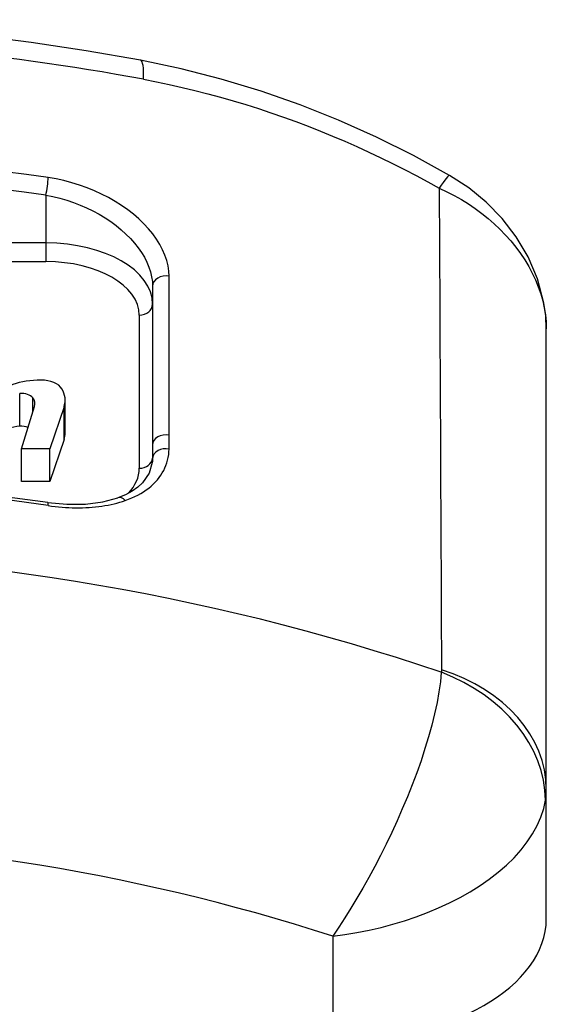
# Model space of a CAD drawing. Header units: inches. Extents: x 10 to 138, y 13 to 85.
# Tile 15 of 41: x 13.442 to 13.83, y 55.164 to 55.89. Entities that reach past the tile are written whole.
import ezdxf

# ---------------------------------------------------------------- set-up
doc = ezdxf.new("R2010")
doc.units = ezdxf.units.IN
doc.header["$MEASUREMENT"] = 0
doc.layers.add('Visible Edges(ANSI)', color=7, linetype='Continuous', lineweight=25)
doc.layers.add('Visible Tangent Edges(ANSI)', color=7, linetype='Continuous', lineweight=25)

msp = doc.modelspace()

# ---------------------------------------------------------------- linework, layer by layer
at = {"layer": 'Visible Edges(ANSI)'}
for p, q in [((13.53962, 55.69362), (13.53962, 55.57649)), ((13.82997, 55.3227), (13.82997, 55.66209)), ((13.44302, 55.5737), (13.4526, 55.60486)), ((13.4743, 55.60466), (13.4638, 55.5737)), ((13.47513, 55.58544), (13.47513, 55.60963)), ((13.4743, 55.58047), (13.4638, 55.54951)), ((13.4638, 55.5737), (13.44302, 55.5737)), ((13.44302, 55.54951), (13.44302, 55.5737)), ((13.4638, 55.54951), (13.4638, 55.5737)), ((13.4638, 55.54951), (13.44302, 55.54951)), ((13.82997, 55.2271), (13.82997, 55.3227))]:
    msp.add_line(p, q, dxfattribs=at)
at = {"layer": 'Visible Edges(ANSI)', "flags": 128}
for points in [[(13.53073, 55.86015), (13.49055, 55.86714), (13.45016, 55.87322), (13.40958, 55.87836), (13.36884, 55.88258), (13.32798, 55.88586), (13.28703, 55.8882), (13.24602, 55.88961), (13.20497, 55.89008), (13.16393, 55.88961), (13.12291, 55.8882), (13.08196, 55.88586), (13.0411, 55.88258), (13.00036, 55.87836), (12.95978, 55.87322), (12.91939, 55.86714), (12.87921, 55.86015)], [(13.75859, 55.77527), (13.73196, 55.78984), (13.70468, 55.8034), (13.67681, 55.81588), (13.64845, 55.82722), (13.61961, 55.83736), (13.59031, 55.84626), (13.56065, 55.85388), (13.53073, 55.86015)], [(13.82997, 55.66209), (13.82952, 55.67175), (13.82825, 55.68115), (13.82358, 55.6989), (13.81664, 55.71512), (13.80781, 55.72997), (13.79745, 55.74339), (13.78572, 55.75543), (13.77274, 55.76607), (13.75859, 55.77527)], [(13.53939, 55.56351), (13.53714, 55.55575), (13.53229, 55.54871), (13.52882, 55.54547), (13.52462, 55.54248), (13.51969, 55.5398), (13.51408, 55.5375)], [(13.46233, 55.53419), (13.39845, 55.54252), (13.33417, 55.54848), (13.26964, 55.55206), (13.20497, 55.55326), (13.1403, 55.55206), (13.07577, 55.54848), (13.01149, 55.54252), (12.94761, 55.53419)], [(13.46233, 55.53419), (13.4765, 55.5328), (13.49018, 55.53291), (13.50283, 55.5345), (13.51408, 55.5375)]]:
    msp.add_lwpolyline(points, dxfattribs=at)
at = {"layer": 'Visible Edges(ANSI)'}
for centre, major_axis, start_param, end_param in [((13.45698, 55.60217), (0.03867, 0), 1.56519, 2.686948), ((13.45711, 55.61486), (0.01654, 0), 0.322446, 1.56519), ((13.42978, 55.60963), (0.04535, 0), 6.091199, 6.605631), ((13.44262, 55.60907), (-0.00945, 0), 3.552596, 4.818901), ((13.43352, 55.60679), (0.01937, 0), 6.108516, 6.694188), ((13.44372, 55.57895), (-0.01984, 0), 4.818901, 5.717844), ((13.44262, 55.58488), (-0.00945, 0), 4.126418, 4.818901), ((13.42978, 55.58544), (0.04535, 0), 6.091199, 6.283185), ((13.67249, 55.2271), (0.15748, 0), 4.712389, 6.283185)]:
    msp.add_ellipse(centre, major_axis=major_axis, ratio=0.573576, start_param=start_param, end_param=end_param, dxfattribs=at)
at = {"layer": 'Visible Tangent Edges(ANSI)'}
for p, q in [((13.46088, 55.76058), (13.46088, 55.72543)), ((13.46088, 55.72543), (12.94906, 55.72543)), ((13.46088, 55.72543), (13.46088, 55.71172)), ((12.94906, 55.71172), (13.46088, 55.71172)), ((13.55181, 55.5838), (13.55179, 55.70093)), ((13.52977, 55.67221), (13.52977, 55.5593)), ((13.44161, 55.59027), (13.44161, 55.61446)), ((13.45128, 55.60057), (13.45128, 55.61123)), ((13.4743, 55.58047), (13.4743, 55.60466)), ((13.67249, 55.21433), (13.67249, 55.13677))]:
    msp.add_line(p, q, dxfattribs=at)
at = {"layer": 'Visible Tangent Edges(ANSI)', "flags": 128}
for points in [[(13.53296, 55.84613), (13.54246, 55.84429), (13.55194, 55.84231), (13.56141, 55.84019), (13.57085, 55.83792), (13.58027, 55.83552), (13.58966, 55.83298), (13.59901, 55.83031), (13.60833, 55.82751), (13.61761, 55.82457), (13.62685, 55.8215), (13.63604, 55.81831), (13.64519, 55.81499), (13.65429, 55.81154), (13.66335, 55.80797), (13.67236, 55.80428), (13.68132, 55.80046), (13.69024, 55.79653), (13.6991, 55.79248), (13.70791, 55.78831), (13.71665, 55.78403), (13.72534, 55.77964), (13.73396, 55.77514), (13.74251, 55.77054), (13.75099, 55.76584)], [(13.55179, 55.70093), (13.55159, 55.70475), (13.551, 55.70863), (13.55003, 55.71255), (13.54868, 55.71649), (13.54697, 55.72043), (13.5449, 55.72435), (13.54248, 55.72825), (13.53972, 55.73209), (13.53662, 55.73587), (13.5332, 55.73956), (13.5295, 55.74314), (13.52551, 55.74659), (13.52126, 55.74991), (13.51677, 55.75308), (13.51205, 55.75609), (13.50711, 55.75892), (13.50198, 55.76155), (13.49669, 55.76397), (13.49126, 55.76618), (13.4857, 55.76816), (13.48002, 55.7699), (13.47425, 55.77141), (13.46843, 55.77265), (13.46259, 55.77364)], [(13.75099, 55.76584), (13.75106, 55.75105), (13.75113, 55.73625), (13.7512, 55.72146), (13.75127, 55.70667), (13.75133, 55.69187), (13.7514, 55.67708), (13.75147, 55.66228), (13.75154, 55.64748), (13.75161, 55.63269), (13.75168, 55.61789), (13.75175, 55.60309), (13.75182, 55.58829), (13.75189, 55.5735), (13.75196, 55.5587), (13.75203, 55.5439), (13.7521, 55.5291), (13.75217, 55.51429), (13.75224, 55.49949), (13.75231, 55.48469), (13.75239, 55.46989), (13.75246, 55.45509), (13.75253, 55.44028), (13.7526, 55.42548), (13.75268, 55.41067)], [(13.75099, 55.76584), (13.75656, 55.76324), (13.762, 55.76042), (13.76731, 55.75741), (13.77248, 55.75421), (13.7775, 55.75081), (13.78235, 55.74724), (13.78702, 55.7435), (13.79151, 55.73959), (13.79581, 55.73553), (13.79991, 55.7313), (13.80379, 55.72693), (13.80745, 55.72242), (13.81088, 55.71779), (13.81406, 55.71304), (13.81698, 55.7082), (13.81962, 55.70327), (13.82199, 55.69826), (13.82406, 55.69318), (13.82584, 55.68805), (13.82731, 55.68287), (13.82847, 55.67766), (13.8293, 55.67244), (13.8298, 55.66724), (13.82997, 55.66209)], [(13.46088, 55.76058), (13.46603, 55.75961), (13.47116, 55.75841), (13.47626, 55.75697), (13.48128, 55.75531), (13.48619, 55.75344), (13.49098, 55.75138), (13.49565, 55.74911), (13.50018, 55.74666), (13.50454, 55.74403), (13.50871, 55.74124), (13.51268, 55.73831), (13.51643, 55.73525), (13.51994, 55.73206), (13.52322, 55.72877), (13.52623, 55.72539), (13.52897, 55.72193), (13.53141, 55.71841), (13.53354, 55.71486), (13.53537, 55.71128), (13.53688, 55.7077), (13.53807, 55.70413), (13.53892, 55.70058), (13.53944, 55.69707), (13.53962, 55.69362)], [(13.55176, 55.5735), (13.55177, 55.57393), (13.55177, 55.57436), (13.55177, 55.57479), (13.55178, 55.57522), (13.55178, 55.57564), (13.55178, 55.57607), (13.55179, 55.5765), (13.55179, 55.57693), (13.55179, 55.57736), (13.55179, 55.57779), (13.5518, 55.57822), (13.5518, 55.57865), (13.5518, 55.57908), (13.5518, 55.57951), (13.5518, 55.57993), (13.55181, 55.58036), (13.55181, 55.58079), (13.55181, 55.58122), (13.55181, 55.58165), (13.55181, 55.58208), (13.55181, 55.58251), (13.55181, 55.58294), (13.55181, 55.58337), (13.55181, 55.5838)], [(13.53962, 55.57649), (13.53962, 55.57609), (13.53962, 55.57568), (13.53962, 55.57528), (13.53962, 55.57487), (13.53961, 55.57447), (13.53961, 55.57406), (13.53961, 55.57366), (13.53961, 55.57325), (13.53961, 55.57285), (13.53961, 55.57244), (13.53961, 55.57204), (13.53961, 55.57163), (13.53961, 55.57123), (13.53961, 55.57083), (13.53961, 55.57042), (13.5396, 55.57002), (13.5396, 55.56961), (13.5396, 55.56921), (13.5396, 55.5688), (13.5396, 55.5684), (13.5396, 55.56799), (13.53959, 55.56759), (13.53959, 55.56718), (13.53959, 55.56678)], [(13.51949, 55.53556), (13.52194, 55.53646), (13.52432, 55.53744), (13.52662, 55.53849), (13.52883, 55.53961), (13.53095, 55.5408), (13.53298, 55.54205), (13.53492, 55.54337), (13.53676, 55.54474), (13.5385, 55.54617), (13.54014, 55.54767), (13.54168, 55.54921), (13.54312, 55.55081), (13.54445, 55.55247), (13.54568, 55.55417), (13.54679, 55.55592), (13.5478, 55.55772), (13.5487, 55.55956), (13.54949, 55.56145), (13.55016, 55.56338), (13.55072, 55.56535), (13.55116, 55.56735), (13.55148, 55.56937), (13.55168, 55.57143), (13.55176, 55.5735)], [(13.53959, 55.56678), (13.53959, 55.56664), (13.53959, 55.5665), (13.53958, 55.56637), (13.53958, 55.56623), (13.53958, 55.56609), (13.53957, 55.56596), (13.53957, 55.56582), (13.53956, 55.56568), (13.53956, 55.56555), (13.53955, 55.56541), (13.53954, 55.56528), (13.53953, 55.56514), (13.53953, 55.565), (13.53952, 55.56487), (13.53951, 55.56473), (13.5395, 55.56459), (13.53948, 55.56446), (13.53947, 55.56432), (13.53946, 55.56419), (13.53945, 55.56405), (13.53943, 55.56392), (13.53942, 55.56378), (13.5394, 55.56364), (13.53939, 55.56351)], [(13.46263, 55.53187), (13.46518, 55.53151), (13.46773, 55.5312), (13.47028, 55.53092), (13.47283, 55.5307), (13.47537, 55.53051), (13.47791, 55.53037), (13.48043, 55.53028), (13.48294, 55.53022), (13.48544, 55.53022), (13.48791, 55.53025), (13.49036, 55.53034), (13.49279, 55.53047), (13.49518, 55.53064), (13.49756, 55.53086), (13.4999, 55.53113), (13.50222, 55.53144), (13.50451, 55.5318), (13.50676, 55.5322), (13.50899, 55.53265), (13.51117, 55.53314), (13.51331, 55.53368), (13.51542, 55.53426), (13.51748, 55.53489), (13.51949, 55.53556)], [(13.75255, 55.40887), (13.75186, 55.40184), (13.7508, 55.39438), (13.74937, 55.38654), (13.74761, 55.37839), (13.74552, 55.36998), (13.74314, 55.36136), (13.74048, 55.35259), (13.73756, 55.34371), (13.7344, 55.3348), (13.73104, 55.32588), (13.72749, 55.31698), (13.72378, 55.30814), (13.71992, 55.29938), (13.71594, 55.29072), (13.71185, 55.2822), (13.70767, 55.27384), (13.70342, 55.26566), (13.69911, 55.25765), (13.69473, 55.24984), (13.69031, 55.24224), (13.68586, 55.23487), (13.6814, 55.22774), (13.67693, 55.22089), (13.67249, 55.21433)], [(13.75268, 55.41067), (13.75268, 55.4106), (13.75267, 55.41052), (13.75267, 55.41044), (13.75267, 55.41037), (13.75267, 55.41029), (13.75267, 55.41022), (13.75267, 55.41014), (13.75266, 55.41006), (13.75266, 55.40999), (13.75266, 55.40991), (13.75265, 55.40984), (13.75265, 55.40976), (13.75264, 55.40969), (13.75263, 55.40961), (13.75263, 55.40954), (13.75262, 55.40946), (13.75261, 55.40939), (13.75261, 55.40931), (13.7526, 55.40924), (13.75259, 55.40917), (13.75258, 55.40909), (13.75257, 55.40902), (13.75256, 55.40895), (13.75255, 55.40887)], [(13.82937, 55.31465), (13.82942, 55.31498), (13.82947, 55.31532), (13.82951, 55.31565), (13.82955, 55.31598), (13.82959, 55.31632), (13.82963, 55.31665), (13.82967, 55.31699), (13.8297, 55.31732), (13.82974, 55.31766), (13.82977, 55.31799), (13.82979, 55.31833), (13.82982, 55.31866), (13.82984, 55.319), (13.82987, 55.31934), (13.82989, 55.31967), (13.8299, 55.32001), (13.82992, 55.32034), (13.82993, 55.32068), (13.82994, 55.32102), (13.82995, 55.32135), (13.82996, 55.32169), (13.82997, 55.32203), (13.82997, 55.32236), (13.82997, 55.3227)], [(13.67249, 55.21433), (13.6814, 55.2155), (13.69033, 55.21696), (13.69923, 55.21871), (13.70808, 55.22075), (13.71684, 55.22307), (13.72549, 55.22567), (13.73401, 55.22855), (13.74237, 55.23171), (13.75057, 55.23515), (13.75857, 55.23886), (13.76634, 55.24286), (13.77385, 55.24711), (13.78107, 55.25163), (13.78794, 55.25641), (13.79445, 55.26143), (13.80055, 55.2667), (13.80619, 55.27221), (13.81131, 55.27792), (13.8159, 55.2838), (13.8199, 55.28982), (13.82329, 55.29595), (13.82602, 55.30215), (13.82806, 55.3084), (13.82937, 55.31465)]]:
    msp.add_lwpolyline(points, dxfattribs=at)
at = {"layer": 'Visible Tangent Edges(ANSI)'}
for centre, major_axis, ratio, start_param, end_param in [((13.20497, 54.66335), (1.48069, 0), 0.819152, 1.347431, 1.794162), ((13.51993, 55.80209), (0.0108, 0.05806), 0.127055, 5.596821, 6.283185), ((13.20497, 54.5887), (-1.4693, 0), 0.819152, 4.53614, 4.888638), ((13.20497, 54.58355), (1.4595, 0), 0.819152, 1.394547, 1.747045), ((13.46088, 55.76622), (0.00142, 0.00974), 0.10057, 4.10884, 5.592369), ((13.72925, 55.72401), (0.02934, 0.05125), 0.053558, 0, 0.647499), ((13.46088, 55.68027), (0.07874, 0), 0.573576, 0, 1.570796), ((13.46088, 55.67221), (0.0689, 0), 0.573576, 0, 1.570796), ((13.54946, 55.69362), (-0.00984, 0), 0.764401, 4.473741, 6.283185), ((13.52977, 55.68027), (0.00984, 0), 0.819152, 4.712389, 6.283185), ((13.54946, 55.57649), (-0.00984, 0), 0.764363, 4.471059, 6.283185), ((13.54941, 55.5662), (-0.00984, 0.0001), 0.765359, 4.478449, 6.218746), ((13.52977, 55.56736), (0.00984, 0), 0.819152, 4.712389, 6.210866), ((13.20497, 54.37417), (1.43658, 0), 0.819152, 1.390461, 1.751131), ((13.46088, 55.5593), (0.0689, 0), 0.573576, 5.79812, 6.283185), ((13.51734, 55.52821), (-0.00327, 0.00928), 0.584537, 5.396177, 6.283185), ((13.46088, 55.52446), (0.00145, 0.00973), 0.102876, 5.592714, 6.283185), ((13.20497, 54.32727), (-1.42943, 0), 0.819152, 4.319266, 5.105512), ((13.70485, 55.3209), (0.12378, -0.01743), 0.781325, 0.114641, 1.287236), ((13.70497, 55.3227), (0.125, 0), 0.761418, 0, 1.179227), ((13.20497, 54.24482), (1.27255, 0), 0.819152, 1.194597, 1.946996)]:
    msp.add_ellipse(centre, major_axis=major_axis, ratio=ratio, start_param=start_param, end_param=end_param, dxfattribs=at)

doc.saveas('drawing.dxf')
